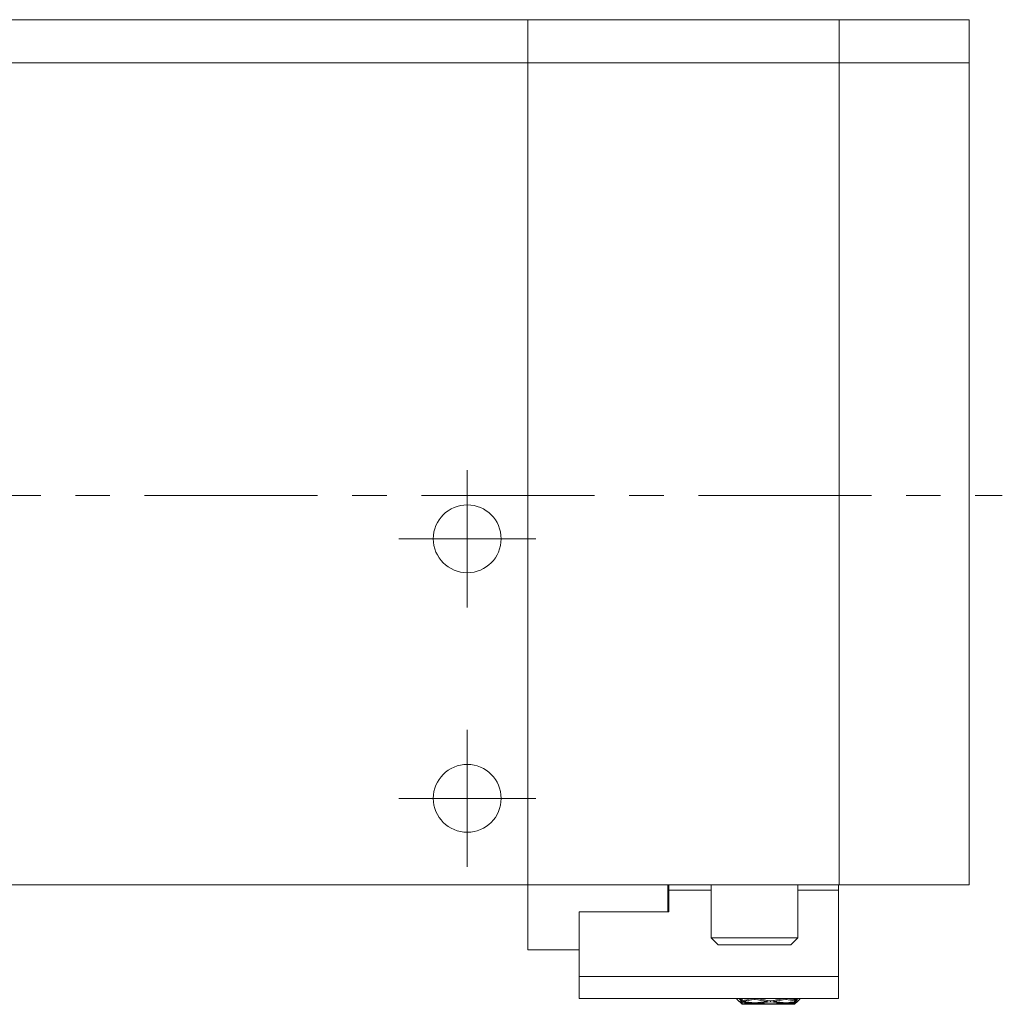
# Model space of a CAD drawing. Header units: inches. Extents: x 2.7 to 30.3, y 1.5 to 20.9.
# Tile 22 of 32: x 5.5 to 8.3, y 10.1 to 13. Entities that reach past the tile are written whole.
import ezdxf

# ---------------------------------------------------------------- set-up
doc = ezdxf.new("R2010")
doc.units = ezdxf.units.IN
doc.header["$MEASUREMENT"] = 0
doc.linetypes.add('CENTERX2', pattern=[0.8, 0.5, -0.1, 0.1, -0.1])

# ---------------------------------------------------------------- blocks, each defined once
blk = doc.blocks.new('SW_CENTERMARKSYMBOL_6')
at = {"color": 0, "linetype": 'Continuous', "lineweight": 0}
for p, q in [((0, 0.1), (0, 0.198)), ((0, 0), (0, 0.1)), ((-0.1, 0), (-0.198, 0)), ((0, 0), (-0.1, 0)), ((0, 0), (0, -0.1)), ((0, 0), (0.1, 0)), ((0.1, 0), (0.198, 0)), ((0, -0.1), (0, -0.198))]:
    blk.add_line(p, q, dxfattribs=at)
blk = doc.blocks.new('SW_CENTERMARKSYMBOL_7')
at = {"color": 0, "linetype": 'Continuous', "lineweight": 0}
for p, q in [((0, 0.1), (0, 0.198)), ((0, 0), (0, 0.1)), ((-0.1, 0), (-0.198, 0)), ((0, 0), (-0.1, 0)), ((0, 0), (0, -0.1)), ((0, 0), (0.1, 0)), ((0.1, 0), (0.198, 0)), ((0, -0.1), (0, -0.198))]:
    blk.add_line(p, q, dxfattribs=at)

msp = doc.modelspace()

# ---------------------------------------------------------------- linework, layer by layer
at = {"color": 7, "linetype": 'Continuous', "lineweight": 15}
for p, q in [((5.3606, 12.9629), (6.9606, 12.9629)), ((6.9606, 12.9629), (7.8606, 12.9629)), ((6.9606, 12.8379), (6.9606, 12.9629)), ((7.8606, 12.9629), (7.8606, 12.8379)), ((7.8606, 12.9629), (8.2356, 12.9629)), ((8.2356, 12.9629), (8.2356, 12.8379)), ((6.9606, 12.8379), (5.3606, 12.8379)), ((6.9606, 12.8379), (6.9606, 10.4629)), ((7.8606, 12.8379), (6.9606, 12.8379)), ((7.8606, 12.8379), (7.8606, 10.4629)), ((8.2356, 12.8379), (7.8606, 12.8379)), ((8.2356, 12.8379), (8.2356, 10.4629)), ((6.9606, 10.4629), (5.3606, 10.4629)), ((5.9312, 10.4629), (5.9312, 10.4623)), ((6.0744, 10.4623), (6.0744, 10.4629)), ((7.8606, 10.4629), (6.9606, 10.4629)), ((6.9606, 10.4629), (6.9606, 10.2754)), ((7.3656, 10.4629), (7.3656, 10.3851)), ((7.3686, 10.4481), (7.3686, 10.4629)), ((7.4906, 10.4481), (7.3686, 10.4481)), ((7.3686, 10.3851), (7.3686, 10.4481)), ((7.4906, 10.4629), (7.4906, 10.3096)), ((7.7406, 10.3096), (7.7406, 10.4629)), ((7.8586, 10.4481), (7.7406, 10.4481)), ((7.8586, 10.4629), (7.8586, 10.4481)), ((7.8586, 10.4481), (7.8586, 10.1981)), ((8.2356, 10.4629), (7.8606, 10.4629)), ((7.1086, 10.3851), (7.1086, 10.1981)), ((7.3686, 10.3851), (7.1086, 10.3851)), ((7.4906, 10.3096), (7.5106, 10.2896)), ((7.4906, 10.3096), (7.7305, 10.3096)), ((7.7206, 10.2896), (7.7406, 10.3096)), ((7.7305, 10.3096), (7.7406, 10.3096)), ((6.9606, 10.2754), (7.1086, 10.2754)), ((7.7121, 10.2896), (7.5106, 10.2896)), ((7.7206, 10.2896), (7.7121, 10.2896)), ((7.8586, 10.1981), (7.1086, 10.1981)), ((7.1086, 10.1981), (7.1086, 10.1351)), ((7.8586, 10.1981), (7.8586, 10.1351)), ((7.8586, 10.1351), (7.1086, 10.1351)), ((7.5646, 10.133), (7.5646, 10.1351)), ((7.5646, 10.133), (7.5796, 10.118)), ((7.5739, 10.1334), (7.5723, 10.1325)), ((7.5723, 10.1325), (7.5796, 10.1242)), ((7.5723, 10.1325), (7.5753, 10.1323)), ((7.5796, 10.129), (7.5739, 10.1334)), ((7.5739, 10.1334), (7.5739, 10.1333)), ((7.5739, 10.1333), (7.5739, 10.1334)), ((7.574, 10.1333), (7.5739, 10.1333)), ((7.5796, 10.1351), (7.5796, 10.129)), ((7.5821, 10.1264), (7.5831, 10.1295)), ((7.6068, 10.1336), (7.6071, 10.1351)), ((7.6174, 10.1351), (7.6169, 10.1318)), ((7.6268, 10.1336), (7.6271, 10.1351)), ((7.6518, 10.1294), (7.6518, 10.1265)), ((7.6718, 10.1294), (7.6718, 10.1265)), ((7.6966, 10.1351), (7.6969, 10.1336)), ((7.7068, 10.1318), (7.7063, 10.1351)), ((7.7166, 10.1351), (7.7169, 10.1336)), ((7.737, 10.1351), (7.7316, 10.131)), ((7.7316, 10.131), (7.7316, 10.1351)), ((7.7316, 10.118), (7.7466, 10.133)), ((7.7383, 10.1328), (7.7316, 10.1251)), ((7.7316, 10.1229), (7.7397, 10.1319)), ((7.7316, 10.1279), (7.7366, 10.1318)), ((7.7335, 10.1325), (7.7366, 10.1318)), ((7.7366, 10.1318), (7.7383, 10.1361)), ((7.7374, 10.1318), (7.7397, 10.1319)), ((7.7397, 10.1319), (7.7383, 10.1328)), ((7.7466, 10.1351), (7.7466, 10.133)), ((7.5739, 10.1247), (7.5723, 10.1256)), ((7.5723, 10.1256), (7.5796, 10.1181)), ((7.5796, 10.1195), (7.5739, 10.1248)), ((7.5739, 10.1248), (7.5739, 10.1247)), ((7.5739, 10.1247), (7.5739, 10.1247)), ((7.5796, 10.1242), (7.5796, 10.1195)), ((7.5796, 10.1181), (7.5796, 10.118)), ((7.5796, 10.118), (7.5968, 10.118)), ((7.5821, 10.1186), (7.5824, 10.1197)), ((7.6068, 10.1215), (7.6071, 10.1234)), ((7.6171, 10.1224), (7.6169, 10.1206)), ((7.6268, 10.1215), (7.6271, 10.1235)), ((7.6368, 10.118), (7.6869, 10.118)), ((7.6518, 10.1196), (7.6518, 10.1186)), ((7.6618, 10.1279), (7.6618, 10.1252)), ((7.6618, 10.1191), (7.6618, 10.1183)), ((7.6718, 10.1196), (7.6718, 10.1186)), ((7.6966, 10.1235), (7.6969, 10.1215)), ((7.7068, 10.1206), (7.7066, 10.1224)), ((7.7166, 10.1234), (7.7169, 10.1215)), ((7.7269, 10.118), (7.7316, 10.118)), ((7.7316, 10.1251), (7.7316, 10.1279)), ((7.7383, 10.1264), (7.7316, 10.1203)), ((7.7316, 10.118), (7.7397, 10.1262)), ((7.7383, 10.1253), (7.7316, 10.1183)), ((7.7316, 10.1191), (7.7366, 10.1238)), ((7.7316, 10.1203), (7.7316, 10.1229)), ((7.7316, 10.1183), (7.7316, 10.1191)), ((7.7316, 10.118), (7.7316, 10.118)), ((7.7356, 10.1239), (7.7366, 10.1238)), ((7.7366, 10.1238), (7.7383, 10.1264)), ((7.7397, 10.1262), (7.7383, 10.1253))]:
    msp.add_line(p, q, dxfattribs=at)
at = {"color": 7, "linetype": 'CENTERX2', "lineweight": 0}
msp.add_line((2.6534, 11.5879), (8.3316, 11.5879), dxfattribs=at)
at = {"color": 7, "linetype": 'Continuous', "lineweight": 15}
for centre in [(6.7856, 11.4629), (6.7856, 10.7129)]:
    msp.add_circle(centre, 0.098, dxfattribs=at)
for centre, major_axis, ratio, start_param, end_param in [((7.6618, 10.4245), (0.5245, 0.1679), 0.488877, 4.401573, 4.453319), ((7.6818, 10.4245), (0.5245, 0.1679), 0.488877, 4.368204, 4.434406), ((7.6418, 10.4245), (0.5275, -0.1101), 0.542256, 4.743806, 4.759084), ((7.6418, 10.4245), (0.5275, -0.1101), 0.542256, 4.777997, 4.843924), ((7.6818, 10.4245), (0.5245, 0.1679), 0.488877, 4.453319, 4.468597), ((7.6618, 10.4245), (0.5275, -0.1101), 0.542256, 4.759084, 4.825086), ((7.6618, 10.4245), (0.5275, 0.1101), 0.542256, 4.599692, 4.665694), ((7.6818, 10.4245), (0.5275, 0.1101), 0.542256, 4.580854, 4.646781), ((7.6418, 10.4245), (0.5245, -0.1679), 0.488877, 4.956181, 4.971459), ((7.6418, 10.4245), (0.5245, -0.1679), 0.488877, 4.990372, 5.037522), ((7.6818, 10.4245), (0.5275, 0.1101), 0.542256, 4.665694, 4.680972), ((7.6618, 10.4245), (0.5245, -0.1679), 0.488877, 4.971459, 4.999413), ((7.6418, 10.4245), (0.5304, -0.0387), 0.57322, 4.63671, 4.688238), ((7.6618, 10.4245), (0.5275, 0.1101), 0.542256, 4.444132, 4.495878), ((7.6418, 10.4245), (0.5304, 0.0387), 0.57322, 4.553009, 4.604537), ((7.6618, 10.4245), (0.5304, -0.0387), 0.57322, 4.603537, 4.669332), ((7.6818, 10.4245), (0.5275, 0.1101), 0.542256, 4.410764, 4.476965), ((7.6618, 10.4245), (0.5304, 0.0387), 0.57322, 4.519836, 4.585631), ((7.6618, 10.4245), (0.5275, 0.1101), 0.542256, 4.514784, 4.580854), ((7.6618, 10.4245), (0.5304, 0.0387), 0.57322, 4.585631, 4.6517), ((7.6418, 10.4245), (0.5304, -0.0387), 0.57322, 4.707151, 4.773077), ((7.6818, 10.4245), (0.5275, 0.1101), 0.542256, 4.495878, 4.56201), ((7.6618, 10.4245), (0.5304, -0.0387), 0.57322, 4.688238, 4.754239), ((7.6818, 10.4245), (0.5304, 0.0387), 0.57322, 4.566724, 4.632856), ((7.6418, 10.4245), (0.5275, -0.1101), 0.542256, 4.862768, 4.9289), ((7.6618, 10.4245), (0.5304, 0.0387), 0.57322, 4.670538, 4.73654), ((7.6418, 10.4245), (0.5304, -0.0387), 0.57322, 4.791922, 4.858054), ((7.6618, 10.4245), (0.5275, -0.1101), 0.542256, 4.843924, 4.909993), ((7.6818, 10.4245), (0.5304, 0.0387), 0.57322, 4.6517, 4.717627), ((7.6618, 10.4245), (0.5304, -0.0387), 0.57322, 4.773077, 4.839147), ((7.6418, 10.4245), (0.5275, -0.1101), 0.542256, 4.947812, 4.994962), ((7.6618, 10.4245), (0.5304, 0.0387), 0.57322, 4.755446, 4.802307), ((7.6618, 10.4245), (0.5304, -0.0387), 0.57322, 4.839147, 4.886008), ((7.6818, 10.4245), (0.5304, 0.0387), 0.57322, 4.73654, 4.76439), ((7.6618, 10.4245), (0.5275, -0.1101), 0.542256, 4.9289, 4.956854), ((7.6818, 10.4245), (0.5304, -0.0387), 0.57322, 4.820241, 4.848091)]:
    msp.add_ellipse(centre, major_axis=major_axis, ratio=ratio, start_param=start_param, end_param=end_param, dxfattribs=at)

# ---------------------------------------------------------------- block references
at = {"color": 7, "linetype": 'Continuous', "lineweight": 0}
for name, p in [('SW_CENTERMARKSYMBOL_6', (6.7856, 11.4629)), ('SW_CENTERMARKSYMBOL_7', (6.7856, 10.7129))]:
    msp.add_blockref(name, p, dxfattribs=at)

doc.saveas('drawing.dxf')
